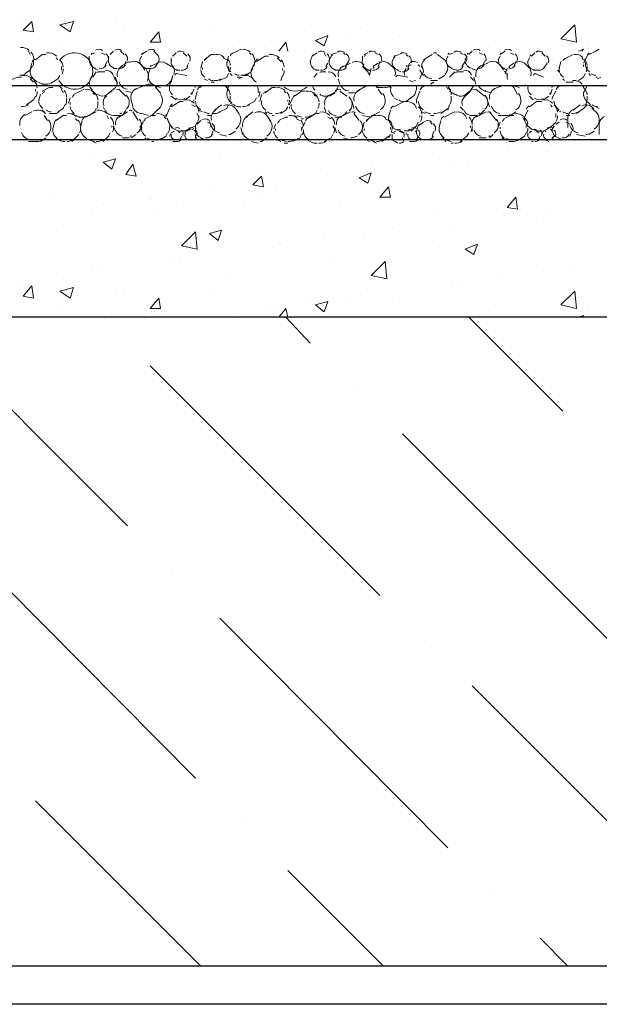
# Model space of a CAD drawing. Header units: metres. Extents: x -18 to 342, y 4 to 63.
# Tile 98 of 173: x 194 to 197, y 21 to 26. Entities that reach past the tile are written whole.
import ezdxf

# ---------------------------------------------------------------- set-up
doc = ezdxf.new("R2010")
doc.units = ezdxf.units.M
doc.header["$MEASUREMENT"] = 0
for name, color, linetype in [('PDF2_beam-A', 7, 'Continuous'), ('PDF2_boresh', 7, 'Continuous'), ('PDF2_hatch', 7, 'Continuous'), ('PDF2_Hatch malat +', 7, 'Continuous'), ('PDF2_kaff', 7, 'Continuous')]:
    doc.layers.add(name, color=color, linetype=linetype)

msp = doc.modelspace()

# ---------------------------------------------------------------- linework, layer by layer
at = {"layer": 'PDF2_beam-A', "lineweight": 25}
for points in [[(209.771, 21.0024), (186.8873, 21.0024)], [(209.771, 20.7906), (186.8873, 20.7906)]]:
    msp.add_lwpolyline(points, dxfattribs=at)
at = {"layer": 'PDF2_boresh', "lineweight": 25}
msp.add_lwpolyline([(209.771, 25.8758), (190.6531, 25.8758)], dxfattribs=at)
at = {"layer": 'PDF2_hatch', "lineweight": 25}
for points in [[(194.467, 23.4391), (193.3113, 24.5949)], [(194.3418, 24.5852), (194.3418, 24.5852)], [(195.4783, 24.4504), (195.3435, 24.5949)], [(196.8748, 24.0748), (196.3547, 24.5949)], [(195.8636, 23.0539), (194.5922, 24.3252)], [(195.7383, 24.2), (195.7383, 24.2)], [(197.2601, 22.6783), (195.9888, 23.9496)], [(194.8426, 22.0426), (193.581, 23.3139)], [(194.7174, 23.1887), (194.7174, 23.1887)], [(196.2392, 21.6574), (194.9775, 22.9287)], [(196.114, 22.8035), (196.114, 22.8035)], [(197.6453, 21.2817), (196.374, 22.5531)], [(194.8715, 21.0024), (193.9566, 21.9174)], [(195.1027, 21.7922), (195.1027, 21.7922)], [(195.8828, 21.0024), (195.3531, 21.5322)], [(196.4992, 21.4069), (196.4992, 21.4069)], [(196.9037, 21.0024), (196.7496, 21.1565)]]:
    msp.add_lwpolyline(points, dxfattribs=at)
at = {"layer": 'PDF2_Hatch malat +', "lineweight": 18}
for points in [[(193.8795, 26.2418), (193.8795, 26.2418)], [(194.3996, 26.2225), (194.3996, 26.2225)], [(194.4478, 26.2033), (194.4478, 26.2033)], [(194.9197, 26.1937), (194.9197, 26.1937)], [(195.4494, 26.1744), (195.4494, 26.1744)], [(195.7576, 26.1937), (195.7576, 26.1937)], [(195.2568, 26.1262), (195.2568, 26.1262)], [(195.3049, 26.0684), (195.3435, 26.1166), (195.3531, 26.0684)], [(195.3049, 26.1166), (195.3049, 26.1166)], [(195.6709, 26.1648), (195.6709, 26.1648)], [(195.9695, 26.1551), (195.9695, 26.1551)], [(196.4992, 26.1262), (196.4992, 26.1262)], [(193.9181, 26.0684), (193.9277, 26.0492)], [(194.0818, 26.107), (194.0818, 26.107)], [(194.3226, 26.0588), (194.3418, 26.0492)], [(194.4285, 26.0684), (194.4478, 26.0492)], [(194.6019, 26.0877), (194.6019, 26.0877)], [(194.6115, 26.0684), (194.6308, 26.0492)], [(194.7752, 26.0588), (194.7945, 26.0396)], [(195.0353, 26.0492), (195.0738, 26.0684), (195.0931, 26.0781)], [(195.0545, 26.0877), (195.0545, 26.0877)], [(195.1412, 26.0588), (195.1508, 26.0492)], [(195.4783, 26.0107), (195.4879, 26.0396), (195.5168, 26.0588)], [(195.5554, 26.0588), (195.565, 26.0396)], [(195.5939, 26.0492), (195.6228, 26.0588)], [(195.6613, 26.0588), (195.6709, 26.0492)], [(195.7769, 26.0492), (195.7961, 26.0588)], [(195.8347, 26.0588), (195.8539, 26.0492)], [(196.2488, 26.0492), (196.2681, 26.0588)], [(196.3066, 26.0588), (196.3259, 26.0492)], [(196.3547, 26.0492), (196.374, 26.0684)], [(196.4125, 26.0588), (196.4318, 26.0492)], [(196.5859, 26.0588), (196.6052, 26.0492)], [(196.7015, 26.0396), (196.7207, 26.0588)], [(196.7593, 26.0588), (196.7785, 26.0396)], [(196.9615, 26.0684), (196.9904, 26.0781), (196.9808, 26.0684)], [(197.0193, 26.107), (197.0193, 26.107)], [(197.0193, 26.0492), (197.0578, 26.0684), (197.0771, 26.0781)], [(193.9566, 26.0203), (193.9951, 26.0492), (194.0144, 26.0492)], [(194.0722, 26.0299), (194.0818, 26.0203)], [(194.2551, 26.0203), (194.2551, 26.0396)], [(194.3515, 26.0107), (194.3418, 25.9818)], [(194.3611, 26.0203), (194.3611, 26.0396)], [(194.4285, 25.9818), (194.4767, 26.0107)], [(194.4574, 26.0107), (194.4478, 25.9818)], [(194.5344, 26.0203), (194.5441, 26.0396)], [(194.7078, 26.0107), (194.7078, 26.0299)], [(194.8715, 25.9721), (194.8812, 26.0107)], [(194.8908, 26.0203), (194.9293, 26.0492), (194.9486, 26.0492)], [(194.9967, 26.0299), (195.016, 26.0203)], [(195.016, 26.001), (195.0256, 26.0396)], [(195.1797, 26.0107), (195.2279, 26.0396), (195.2472, 26.0396)], [(195.2953, 26.0299), (195.3146, 26.0107)], [(195.8636, 26.0107), (195.8539, 25.9818)], [(195.9406, 26.0396), (195.9695, 26.0492)], [(196.008, 26.0492), (196.0177, 26.0396)], [(196.1043, 26.0203), (196.1525, 26.0492)], [(196.1814, 26.0492), (196.2199, 26.0203)], [(196.2295, 26.0203), (196.2392, 26.0396)], [(196.3355, 26.0107), (196.3162, 25.9818)], [(196.3355, 26.0203), (196.3451, 26.0396)], [(196.4414, 26.0107), (196.4318, 25.9818)], [(196.5185, 26.0203), (196.5281, 26.0396)], [(196.6148, 26.0107), (196.6052, 25.9818)], [(196.6822, 26.0107), (196.6918, 26.0299)], [(196.8556, 25.9721), (196.8652, 26.0107)], [(196.8748, 26.0203), (196.9134, 26.0396), (196.9326, 26.0492)], [(196.9808, 26.0299), (196.9904, 26.0203)], [(196.9904, 26.001), (197.0097, 26.0396)], [(193.8988, 25.9432), (193.9277, 25.9625), (193.9373, 26.001)], [(193.9373, 25.9818), (193.9277, 25.9625)], [(193.9277, 25.9529), (193.9277, 25.9529)], [(194.101, 25.9818), (194.101, 25.9625)], [(194.2744, 25.924), (194.2937, 25.9529)], [(194.3033, 25.9625), (194.284, 25.9721)], [(194.3033, 25.9529), (194.3418, 25.9529)], [(194.4092, 25.9721), (194.39, 25.9721)], [(194.756, 25.9625), (194.7367, 25.9625)], [(194.8041, 26.001), (194.7945, 25.9818)], [(194.8715, 25.9625), (194.8715, 25.9625)], [(195.016, 25.9914), (195.016, 25.9914)], [(195.0256, 25.9818), (195.0256, 25.9721)], [(195.1605, 25.9721), (195.1508, 25.9529), (195.122, 25.9336)], [(195.3242, 25.9721), (195.3242, 25.9625)], [(195.5265, 25.9625), (195.5072, 25.9625)], [(195.5361, 25.9529), (195.565, 25.9529)], [(195.5746, 26.001), (195.565, 25.9818)], [(195.6613, 25.9818), (195.6998, 26.001)], [(195.7672, 25.9818), (195.7961, 25.9529)], [(195.8154, 25.9625), (195.7961, 25.9625)], [(195.8058, 25.9336), (195.8154, 25.9721)], [(195.825, 25.9818), (195.8539, 26.001)], [(195.9791, 25.9529), (195.9599, 25.9625)], [(195.9984, 25.9529), (196.008, 25.9721)], [(196.0273, 26.001), (196.0177, 25.9721)], [(196.0754, 25.9914), (196.0851, 25.9818)], [(196.1043, 25.9336), (196.0851, 25.9625)], [(196.2488, 25.924), (196.2777, 25.9529)], [(196.2873, 25.9529), (196.3259, 25.9529)], [(196.3933, 25.9625), (196.374, 25.9721)], [(196.4125, 25.9818), (196.4607, 26.001)], [(196.5666, 25.9625), (196.5474, 25.9721)], [(196.557, 25.9432), (196.5666, 25.9721)], [(196.5763, 25.9818), (196.6052, 26.001)], [(196.7882, 26.001), (196.7689, 25.9721)], [(196.8556, 25.9529), (196.8459, 25.9625)], [(196.9904, 25.9818), (196.9904, 25.9914)], [(193.8121, 25.9047), (193.8603, 25.924), (193.8795, 25.924)], [(193.9277, 25.9143), (193.9469, 25.8951)], [(194.39, 25.9336), (194.3996, 25.9047)], [(194.4092, 25.8855), (194.3996, 25.924)], [(194.6982, 25.8758), (194.7174, 25.9336), (194.7078, 25.8951)], [(194.7367, 25.9432), (194.7945, 25.9336)], [(194.9101, 25.9047), (194.8908, 25.9143)], [(194.9486, 25.8951), (194.9293, 25.8951)], [(194.939, 25.8951), (194.939, 25.8951)], [(195.0256, 25.9432), (195.016, 25.924), (194.9775, 25.9047)], [(195.0449, 25.9336), (195.0353, 25.9432)], [(195.0931, 25.924), (195.0738, 25.924)], [(195.0834, 25.9143), (195.1027, 25.924)], [(195.1508, 25.9432), (195.1508, 25.9432)], [(195.3242, 25.9336), (195.3146, 25.9047)], [(195.4976, 25.924), (195.5168, 25.9432)], [(195.642, 25.8855), (195.6324, 25.9143)], [(195.9502, 25.924), (195.9502, 25.924)], [(196.0465, 25.8951), (196.0273, 25.9047)], [(196.0947, 25.9432), (196.0851, 25.9143)], [(196.1814, 25.9047), (196.1429, 25.9047)], [(196.1429, 25.8855), (196.1621, 25.8951)], [(196.2199, 25.9336), (196.191, 25.9143)], [(196.3644, 25.924), (196.3836, 25.9047)], [(196.3933, 25.8855), (196.3836, 25.924)], [(196.7015, 25.9336), (196.7015, 25.9336)], [(196.7207, 25.9432), (196.7689, 25.924)], [(196.8845, 25.9047), (196.8748, 25.9143)], [(196.8941, 25.8951), (196.923, 25.8951)], [(196.9326, 25.8951), (196.9134, 25.8951)], [(197, 25.9432), (196.9904, 25.924), (196.9615, 25.9047)], [(197.0289, 25.9336), (197.0193, 25.9432)], [(197.0675, 25.924), (197.0578, 25.924)], [(197.0675, 25.9143), (197.0867, 25.924)], [(193.9566, 25.8566), (193.9566, 25.8469)], [(193.9951, 25.8469), (194.0336, 25.8662), (194.0529, 25.8662)], [(194.101, 25.8566), (194.1107, 25.8373)], [(194.1685, 25.8277), (194.207, 25.8469), (194.2263, 25.8566)], [(194.2937, 25.8277), (194.2744, 25.8469)], [(194.4189, 25.8566), (194.4574, 25.818)], [(194.4959, 25.8373), (194.4574, 25.8469)], [(194.5152, 25.8566), (194.5537, 25.8758)], [(194.65, 25.8662), (194.6211, 25.8758)], [(194.6211, 25.8662), (194.65, 25.8373)], [(194.833, 25.8566), (194.8234, 25.8277)], [(194.8426, 25.8084), (194.8523, 25.8469)], [(194.8715, 25.8662), (194.8715, 25.8758)], [(195.016, 25.8373), (195.0256, 25.8758)], [(195.2375, 25.8758), (195.2183, 25.8758)], [(195.2279, 25.8373), (195.2664, 25.8662), (195.2857, 25.8662)], [(195.3338, 25.8469), (195.3435, 25.8373)], [(195.3916, 25.818), (195.4302, 25.8469), (195.4494, 25.8469)], [(195.642, 25.8469), (195.6806, 25.818)], [(195.7383, 25.8469), (195.7865, 25.8758)], [(195.8828, 25.8662), (195.8443, 25.8662)], [(195.8539, 25.8566), (195.8732, 25.8277)], [(195.9213, 25.8662), (195.9213, 25.8758)], [(196.0658, 25.7988), (196.0851, 25.8469)], [(196.0947, 25.8662), (196.114, 25.8758)], [(196.2295, 25.8758), (196.2392, 25.8566)], [(196.2777, 25.8277), (196.2488, 25.8469)], [(196.3259, 25.818), (196.374, 25.8566)], [(196.3933, 25.8566), (196.4414, 25.818)], [(196.48, 25.8373), (196.4414, 25.8469)], [(196.4896, 25.8566), (196.5377, 25.8758)], [(196.6341, 25.8662), (196.6052, 25.8758)], [(196.817, 25.8566), (196.8074, 25.8277)], [(196.817, 25.8084), (196.8363, 25.8469)], [(196.8459, 25.8662), (196.8556, 25.8758)], [(196.9904, 25.8373), (197.0097, 25.8758)], [(193.9566, 25.818), (193.9469, 25.7988), (193.9084, 25.7699)], [(193.9758, 25.7988), (193.9855, 25.8277)], [(194.1396, 25.7795), (194.1492, 25.8084)], [(194.2744, 25.8373), (194.284, 25.8277)], [(194.7367, 25.7988), (194.7078, 25.818)], [(194.7078, 25.7602), (194.756, 25.7891), (194.7752, 25.7891)], [(194.8138, 25.818), (194.7849, 25.7988)], [(194.833, 25.7891), (194.833, 25.7988)], [(195.016, 25.8277), (195.016, 25.8277)], [(195.1797, 25.8084), (195.1701, 25.7891), (195.1316, 25.7699)], [(195.199, 25.7891), (195.2086, 25.8277)], [(195.3531, 25.7988), (195.3531, 25.7891)], [(195.3627, 25.7699), (195.382, 25.8084)], [(195.5168, 25.818), (195.4976, 25.8373)], [(195.4976, 25.8277), (195.5072, 25.818)], [(195.6131, 25.8373), (195.5843, 25.818)], [(195.7287, 25.8373), (195.6902, 25.8373)], [(195.7191, 25.7506), (195.7095, 25.7891)], [(195.9599, 25.7988), (195.9406, 25.8084)], [(195.9406, 25.7602), (195.9791, 25.7795), (195.9984, 25.7891)], [(196.0465, 25.818), (196.008, 25.7891)], [(196.2584, 25.818), (196.2584, 25.7988)], [(196.4703, 25.7602), (196.4607, 25.7891)], [(196.7111, 25.7988), (196.6918, 25.818)], [(196.6918, 25.7602), (196.7304, 25.7891), (196.7593, 25.7891)], [(196.7978, 25.818), (196.7689, 25.7988)], [(196.817, 25.7891), (196.817, 25.7891)], [(193.8988, 25.7121), (193.9373, 25.7314)], [(194.0047, 25.7314), (193.9951, 25.741)], [(194.1203, 25.7699), (194.1107, 25.7506), (194.0818, 25.7314)], [(194.1396, 25.7602), (194.1396, 25.7602)], [(194.2359, 25.7025), (194.2744, 25.7217), (194.2937, 25.7314)], [(194.2937, 25.7506), (194.284, 25.7314), (194.2551, 25.7121)], [(194.3418, 25.741), (194.3322, 25.7602)], [(194.4189, 25.7025), (194.467, 25.7314)], [(194.4574, 25.741), (194.4381, 25.7121)], [(194.4959, 25.7314), (194.5248, 25.6832)], [(194.8234, 25.7699), (194.8426, 25.7602)], [(194.8812, 25.7314), (194.8619, 25.741)], [(194.9486, 25.741), (194.9871, 25.7699)], [(195.122, 25.7025), (195.1605, 25.7314)], [(195.199, 25.7795), (195.199, 25.7795)], [(195.2375, 25.7217), (195.2279, 25.7314)], [(195.3531, 25.7602), (195.3435, 25.741), (195.3146, 25.7217)], [(195.3627, 25.7506), (195.3627, 25.7602)], [(195.5168, 25.741), (195.5072, 25.7217), (195.4783, 25.7025)], [(195.565, 25.7314), (195.5554, 25.7602)], [(195.642, 25.7025), (195.6998, 25.7314)], [(195.6806, 25.7314), (195.6613, 25.7121)], [(195.8636, 25.7314), (195.825, 25.7121)], [(195.9117, 25.7025), (195.9213, 25.741)], [(196.114, 25.7217), (196.0947, 25.7314)], [(196.2392, 25.7506), (196.2006, 25.7217)], [(196.2199, 25.7025), (196.2584, 25.7217), (196.2777, 25.7314)], [(196.2488, 25.7699), (196.2392, 25.741)], [(196.3259, 25.741), (196.3066, 25.7602)], [(196.3933, 25.7025), (196.4511, 25.7314)], [(196.4414, 25.741), (196.4125, 25.7121)], [(196.4703, 25.7314), (196.5088, 25.6832)], [(196.6148, 25.7314), (196.5859, 25.7121)], [(196.6629, 25.7025), (196.6822, 25.741)], [(196.8074, 25.7699), (196.817, 25.7602)], [(196.8652, 25.7314), (196.8459, 25.741)], [(196.9326, 25.741), (196.9711, 25.7699)], [(197.0097, 25.7699), (196.9904, 25.7506), (196.9519, 25.7217)], [(197.0386, 25.7506), (197.0675, 25.7217)], [(197.0771, 25.7506), (197.0578, 25.7602)], [(194.0047, 25.7121), (194.024, 25.6832)], [(194.0722, 25.6832), (194.1107, 25.7121), (194.1299, 25.7121)], [(194.1781, 25.7121), (194.1588, 25.7217)], [(194.1781, 25.6928), (194.1877, 25.6832)], [(194.207, 25.6254), (194.207, 25.635), (194.207, 25.6447), (194.2166, 25.6832)], [(194.3515, 25.7121), (194.3611, 25.6928)], [(194.5633, 25.6928), (194.6019, 25.7121), (194.6211, 25.7121)], [(194.6693, 25.7025), (194.6789, 25.6928)], [(194.6789, 25.6928), (194.6789, 25.6928)], [(194.8523, 25.7217), (194.8619, 25.7025)], [(194.9293, 25.7121), (194.9101, 25.7121)], [(194.9293, 25.6447), (194.9197, 25.6832)], [(195.2761, 25.7121), (195.2664, 25.7121)], [(195.3049, 25.6832), (195.3435, 25.7025), (195.3531, 25.7025)], [(195.4013, 25.7025), (195.3916, 25.7121)], [(195.4013, 25.6928), (195.4205, 25.6832)], [(195.4398, 25.6928), (195.4302, 25.6928)], [(195.459, 25.6928), (195.5072, 25.7217), (195.5265, 25.7217)], [(195.5746, 25.7025), (195.5939, 25.6928)], [(195.6517, 25.7025), (195.6131, 25.7025)], [(195.7191, 25.7217), (195.748, 25.6832)], [(195.8154, 25.7025), (195.7672, 25.7121)], [(195.7865, 25.6832), (195.825, 25.7121), (195.8443, 25.7121)], [(196.0851, 25.7121), (196.0851, 25.7025)], [(196.1621, 25.7121), (196.1429, 25.7121)], [(196.191, 25.6447), (196.2006, 25.6832)], [(196.4029, 25.7121), (196.3644, 25.7121)], [(196.5474, 25.6928), (196.5859, 25.7121), (196.6052, 25.7121)], [(196.6533, 25.7025), (196.6629, 25.6832)], [(196.6629, 25.6928), (196.6629, 25.6928)], [(196.8363, 25.7217), (196.8363, 25.7025)], [(196.9134, 25.7121), (196.8941, 25.7121)], [(194.0433, 25.6254), (194.0433, 25.6254)], [(194.0529, 25.635), (194.0625, 25.6736)], [(194.3804, 25.6543), (194.3804, 25.6447)], [(194.5344, 25.6447), (194.5537, 25.6736)], [(194.5344, 25.6254), (194.5344, 25.635)], [(194.6982, 25.5965), (194.7078, 25.6158), (194.7271, 25.6254)], [(194.7463, 25.6254), (194.756, 25.6158)], [(194.8234, 25.635), (194.8426, 25.6254)], [(194.8426, 25.635), (194.8426, 25.6543)], [(194.9101, 25.6736), (194.9293, 25.6639)], [(194.939, 25.6254), (194.9293, 25.5965)], [(195.0642, 25.6254), (195.0353, 25.6062)], [(195.1027, 25.6062), (195.0931, 25.6447)], [(195.2761, 25.635), (195.2857, 25.6639)], [(195.4302, 25.6447), (195.4302, 25.635), (195.4494, 25.6736)], [(195.4302, 25.6254), (195.4302, 25.6254)], [(195.6035, 25.6543), (195.6131, 25.635)], [(195.7672, 25.635), (195.7769, 25.6736)], [(195.7672, 25.6254), (195.7672, 25.6254)], [(195.9213, 25.6447), (195.9213, 25.635)], [(195.931, 25.6158), (195.9502, 25.6254)], [(195.9695, 25.6254), (195.9888, 25.6158)], [(196.0754, 25.6736), (196.0658, 25.6543), (196.0369, 25.6254)], [(196.0562, 25.6254), (196.0658, 25.6254), (196.0754, 25.6543), (196.1043, 25.6736)], [(196.1429, 25.6736), (196.1525, 25.6639)], [(196.1621, 25.6254), (196.1525, 25.5965)], [(196.3644, 25.6543), (196.3644, 25.6447)], [(196.5185, 25.6447), (196.5281, 25.6736)], [(196.5185, 25.6254), (196.5185, 25.6254)], [(196.6726, 25.6543), (196.6726, 25.6447)], [(196.6918, 25.6158), (196.7015, 25.6254)], [(196.8363, 25.6736), (196.817, 25.6543), (196.7882, 25.635), (196.7689, 25.6254), (196.7593, 25.6062)], [(196.8074, 25.635), (196.817, 25.6254)], [(196.817, 25.635), (196.8267, 25.6543)], [(196.8363, 25.6639), (196.8556, 25.6736)], [(196.8941, 25.6736), (196.9134, 25.6639)], [(196.923, 25.6254), (196.9134, 25.5965)], [(197.0482, 25.6254), (197.0193, 25.6062)], [(194.0144, 25.5869), (193.9855, 25.5676)], [(194.0818, 25.5773), (194.0722, 25.5869)], [(194.1974, 25.6062), (194.1877, 25.5965), (194.1588, 25.5676)], [(194.2937, 25.558), (194.2744, 25.5676)], [(194.3707, 25.6158), (194.3611, 25.5965), (194.3322, 25.5676)], [(194.4767, 25.5869), (194.4381, 25.5869)], [(194.5152, 25.6062), (194.4863, 25.5869)], [(194.573, 25.5773), (194.5633, 25.5869)], [(194.6115, 25.5676), (194.6019, 25.5676)], [(194.6885, 25.6158), (194.6789, 25.5965), (194.65, 25.5773)], [(194.7656, 25.5965), (194.756, 25.5773)], [(194.8426, 25.6062), (194.8426, 25.5869)], [(194.8908, 25.5773), (194.8715, 25.5869)], [(195.016, 25.5965), (194.9775, 25.6062)], [(195.1894, 25.558), (195.1508, 25.5676)], [(195.2375, 25.5869), (195.2086, 25.5676)], [(195.3146, 25.5676), (195.2953, 25.5773)], [(195.4302, 25.6062), (195.4205, 25.5869), (195.382, 25.5676)], [(195.6035, 25.6062), (195.5939, 25.5869), (195.5554, 25.5676)], [(195.6998, 25.5773), (195.6613, 25.5869)], [(195.7383, 25.5965), (195.7095, 25.5869)], [(195.8058, 25.5676), (195.7865, 25.5773)], [(195.8443, 25.558), (195.825, 25.5676)], [(195.9117, 25.5965), (195.8732, 25.5676)], [(195.9213, 25.6062), (195.9117, 25.5869)], [(195.9888, 25.5869), (195.9888, 25.5773)], [(196.008, 25.6062), (196.008, 25.6158)], [(196.0369, 25.5676), (196.0369, 25.5676)], [(196.0754, 25.5965), (196.0658, 25.5773)], [(196.114, 25.5773), (196.0947, 25.5773)], [(196.2295, 25.5676), (196.2103, 25.5869)], [(196.3547, 25.6158), (196.3451, 25.5965), (196.3066, 25.5676)], [(196.4511, 25.5869), (196.4125, 25.5869)], [(196.4896, 25.6062), (196.4703, 25.5869)], [(196.557, 25.5773), (196.5377, 25.5869)], [(196.6726, 25.6158), (196.6629, 25.5965), (196.6341, 25.5773)], [(196.6822, 25.5965), (196.6822, 25.6158)], [(196.7111, 25.5676), (196.7015, 25.5676)], [(196.7496, 25.5965), (196.74, 25.5773)], [(196.7978, 25.5676), (196.7785, 25.5773)], [(196.8267, 25.5965), (196.817, 25.5869)], [(196.8748, 25.5773), (196.8459, 25.5869)], [(196.9326, 25.5676), (196.9326, 25.5676)], [(197, 25.5965), (196.9519, 25.6062)], [(193.9758, 25.5291), (193.9758, 25.5291)], [(194.7849, 25.558), (194.7849, 25.558)], [(195.3531, 25.558), (195.3338, 25.558)], [(196.2681, 25.558), (196.2584, 25.558)], [(196.5666, 25.5484), (196.5666, 25.5484)], [(196.8074, 25.5484), (196.8074, 25.5484)], [(194.284, 25.4906), (194.284, 25.4906)], [(194.9775, 25.4809), (194.9775, 25.4809)], [(196.191, 25.4713), (196.191, 25.4713)], [(196.3547, 25.4617), (196.3547, 25.4617)], [(196.7882, 25.5098), (196.7882, 25.5098)], [(195.8154, 25.4232), (195.8154, 25.4232)], [(196.2777, 25.4328), (196.2777, 25.4328)], [(194.4092, 25.3846), (194.4092, 25.3846)], [(195.5746, 25.3846), (195.5746, 25.3846)], [(195.7865, 25.375), (195.7865, 25.375)], [(195.7865, 25.3654), (195.7865, 25.3654)], [(194.9486, 25.3076), (194.9486, 25.3076)], [(195.2857, 25.3076), (195.2857, 25.3076)], [(194.0625, 25.2691), (194.0625, 25.2691)], [(194.5826, 25.2594), (194.5826, 25.2594)], [(194.5922, 25.2498), (194.5922, 25.2498)], [(195.2086, 25.2691), (195.2086, 25.2691)], [(194.3322, 25.2209), (194.3322, 25.2209)], [(194.7752, 25.2305), (194.7752, 25.2305)], [(195.1123, 25.2305), (195.1123, 25.2305)], [(195.642, 25.2016), (195.642, 25.2016)], [(196.7978, 25.192), (196.7978, 25.192)], [(194.2744, 25.1631), (194.2744, 25.1631)], [(194.6404, 25.1727), (194.6404, 25.1727)], [(196.1621, 25.1824), (196.1621, 25.1824)], [(196.5474, 25.1631), (196.5474, 25.1631)], [(196.6822, 25.1631), (196.6822, 25.1631)], [(196.7785, 25.1824), (196.7785, 25.1824)], [(194.0722, 25.0764), (194.0722, 25.0764)], [(195.931, 25.0861), (195.931, 25.0861)], [(196.2681, 25.1053), (196.2681, 25.1053)], [(196.7304, 25.1246), (196.7304, 25.1246)], [(195.5554, 25.0379), (195.5554, 25.0379)], [(195.7769, 25.0475), (195.7769, 25.0475)], [(195.2664, 24.9801), (195.2664, 24.9801)], [(195.3146, 24.9994), (195.3146, 24.9994)], [(196.1621, 25.0186), (196.1621, 25.0186)], [(194.6982, 24.9223), (194.6982, 24.9223)], [(195.5843, 24.9223), (195.5843, 24.9223)], [(194.3226, 24.8742), (194.3226, 24.8742)], [(194.756, 24.9031), (194.756, 24.9031)], [(194.0722, 24.8357), (194.0722, 24.8357)], [(194.2648, 24.8453), (194.2648, 24.8453)], [(195.016, 24.826), (195.016, 24.826)], [(196.5377, 24.8068), (196.5377, 24.8068)], [(196.7689, 24.8549), (196.7689, 24.8549)], [(196.9134, 24.8549), (196.9134, 24.8549)], [(193.8795, 24.7682), (193.8795, 24.7682)], [(194.3996, 24.749), (194.3996, 24.749)], [(196.2584, 24.7779), (196.2584, 24.7779)], [(196.297, 24.7779), (196.297, 24.7779)], [(194.4478, 24.7297), (194.4478, 24.7297)], [(194.9197, 24.7297), (194.9197, 24.7297)], [(195.4494, 24.7008), (195.4494, 24.7008)], [(195.7576, 24.7201), (195.7576, 24.7201)], [(195.2568, 24.6527), (195.2568, 24.6527)], [(195.3049, 24.5949), (195.3435, 24.643), (195.3531, 24.5949)], [(195.3049, 24.643), (195.3049, 24.643)], [(195.6709, 24.6912), (195.6709, 24.6912)], [(195.9695, 24.6816), (195.9695, 24.6816)], [(196.4992, 24.6623), (196.4992, 24.6623)], [(194.0818, 24.6334), (194.0818, 24.6334)], [(194.6019, 24.6141), (194.6019, 24.6141)], [(195.0545, 24.6141), (195.0545, 24.6141)], [(196.9615, 24.5949), (196.9904, 24.6045), (196.9808, 24.5949)], [(197.0193, 24.6334), (197.0193, 24.6334)]]:
    msp.add_lwpolyline(points, dxfattribs=at)
for points in [[(193.9373, 26.2322), (193.9469, 26.1744), (193.8892, 26.184)], [(194.1685, 26.2322), (194.1492, 26.1744), (194.0914, 26.2129)], [(194.6404, 26.1744), (194.65, 26.1166), (194.5922, 26.1166)], [(196.9519, 26.1166), (196.8652, 26.1359), (196.9422, 26.2129)], [(195.5746, 26.1551), (195.5554, 26.0973), (195.5072, 26.1262)], [(194.3996, 25.4713), (194.3804, 25.4135), (194.3322, 25.4521)], [(194.4959, 25.4424), (194.5152, 25.375), (194.4574, 25.3846)], [(195.2086, 25.375), (195.2183, 25.3172), (195.1605, 25.3268)], [(195.8154, 25.3943), (195.7961, 25.3365), (195.748, 25.3654)], [(195.9117, 25.3172), (195.9213, 25.2594), (195.8636, 25.2594)], [(196.6148, 25.2594), (196.6244, 25.192), (196.5666, 25.2016)], [(194.9871, 25.0764), (194.9679, 25.0186), (194.9197, 25.0572)], [(194.8523, 24.9705), (194.7656, 24.9898), (194.8426, 25.0668)], [(196.4029, 24.9994), (196.3836, 24.9416), (196.3355, 24.9705)], [(195.9021, 24.8068), (195.8154, 24.826), (195.8924, 24.9031)], [(193.9373, 24.7682), (193.9469, 24.7008), (193.8892, 24.7104)], [(194.1685, 24.7586), (194.1492, 24.7008), (194.0914, 24.7393)], [(194.6404, 24.7008), (194.65, 24.643), (194.5922, 24.643)], [(196.9519, 24.643), (196.8652, 24.6623), (196.9422, 24.7393)], [(195.5746, 24.6816), (195.5554, 24.6238), (195.5072, 24.6623)]]:
    msp.add_lwpolyline(points, close=True, dxfattribs=at)
for points in [[(194.0874, 25.9044, 3.21755), (194.0928, 26.0189, -0.182468), (194.1106, 25.9796)], [(194.2713, 26.0564, 0.178037), (194.2648, 26.0492), (194.284, 26.0588)], [(194.3772, 26.0564, 0.178037), (194.3707, 26.0492), (194.39, 26.0684)], [(194.5506, 26.0564, 0.178037), (194.5441, 26.0492), (194.573, 26.0684)], [(194.724, 26.0468, 0.178037), (194.7174, 26.0396), (194.7367, 26.0588)], [(196.5346, 26.0564, 0.178037), (196.5281, 26.0492), (196.557, 26.0684)], [(193.9469, 26.0203), (193.9469, 26.0107, -0.130572), (193.941, 25.9815)], [(194.4771, 26.0051, -0.357318), (194.5441, 25.9914), (194.5633, 25.9625)], [(194.5988, 25.989, 0.178037), (194.5922, 25.9818), (194.6308, 26.001, -0.315481), (194.6789, 26.001), (194.7078, 25.9818)], [(194.6269, 26.0521, -0.347752), (194.6404, 26.0107), (194.6211, 25.9818)], [(195.0173, 26.004, 0.098347), (195.0161, 25.9928, 0.23139), (195.0392, 25.9524)], [(195.1508, 25.9625), (195.1701, 26.001), (195.1701, 26.0107, -0.130572), (195.1642, 25.9815)], [(195.6185, 25.9635, -0.435946), (195.5843, 26.0203), (195.5939, 26.0396, -0.178037), (195.6004, 26.0468)], [(195.6767, 26.0521, -0.347752), (195.6902, 26.0107), (195.6709, 25.9818)], [(195.8015, 25.9635, -0.435946), (195.7672, 26.0203), (195.7672, 26.0396)], [(195.8638, 26.0035, -0.315481), (195.9117, 26.001), (195.931, 25.9818, -0.347753), (195.9467, 25.9308)], [(195.931, 26.0107), (195.9406, 26.0299, -0.178037), (195.9471, 26.0372)], [(196.4611, 26.0051, -0.357318), (196.5281, 25.9914), (196.5474, 25.9625)], [(196.6151, 26.0035, -0.315481), (196.6629, 26.001), (196.6822, 25.9818, -0.347753), (196.6979, 25.9308)], [(197.0013, 26.004, 0.098347), (197.0001, 25.9928, 0.23139), (197.0232, 25.9524)], [(193.9662, 25.8951), (193.9566, 25.9047, -0.231391), (193.9278, 25.9537, -0.098352), (193.9295, 25.9686)], [(194.6245, 25.877, -0.435946), (194.5826, 25.9432), (194.5922, 25.9721), (194.5633, 25.9721)], [(195.6778, 25.9828, -0.357346), (195.642, 25.9625), (195.6131, 25.9625)], [(196.0145, 25.989, 0.178037), (196.008, 25.9818), (196.0369, 25.9914)], [(196.3231, 25.9828, -0.357346), (196.2873, 25.9625), (196.2584, 25.9721)], [(196.7757, 25.9828, -0.357346), (196.74, 25.9625), (196.7111, 25.9625)], [(196.8569, 25.9751, 0.098347), (196.8557, 25.9639, 0.23139), (196.8787, 25.9235)], [(197.0038, 25.9526, 0.130572), (197.0097, 25.9818), (197.0097, 25.9721)], [(194.0914, 25.9336), (194.0818, 25.9143), (194.0529, 25.8951, -0.171813), (194.0144, 25.8855), (193.9951, 25.8855)], [(194.3418, 25.818), (194.39, 25.8566, 0.347727), (194.4057, 25.9074)], [(195.9514, 25.9249, -0.357318), (195.9695, 25.9336), (196.0177, 25.924)], [(194.3804, 25.8469), (194.3515, 25.8277, -0.357346), (194.2983, 25.8292)], [(194.5826, 25.7121), (194.5441, 25.7217, -0.315505), (194.4959, 25.7602), (194.4863, 25.7988, -0.347753), (194.5156, 25.8606)], [(195.0064, 25.8758), (195.016, 25.8662, -0.182468), (195.0352, 25.8255)], [(195.0178, 25.8434, 0.098352), (195.0161, 25.8285, 0.231391), (195.0434, 25.7807)], [(195.185, 25.8747, -0.083552), (195.1894, 25.8566), (195.1894, 25.8373)], [(195.5589, 25.7672, -0.347727), (195.5746, 25.818), (195.6228, 25.8469)], [(196.0658, 25.8727, -0.079185), (196.0658, 25.8566), (196.0562, 25.8277, -0.178037), (196.0497, 25.8204)], [(196.3644, 25.8469), (196.3355, 25.818, 0.347727), (196.3197, 25.7672)], [(196.5945, 25.8741, -0.061021), (196.6052, 25.8662), (196.6244, 25.8277)], [(196.9904, 25.8758), (196.9904, 25.8662, -0.182468), (197.0096, 25.8255)], [(193.9758, 25.7795), (193.9758, 25.7891, 0.23139), (193.999, 25.7502)], [(194.1299, 25.8084), (194.1299, 25.7988, -0.130572), (194.124, 25.7696)], [(194.3033, 25.7891), (194.3033, 25.7795, -0.130572), (194.2974, 25.7504)], [(194.6465, 25.8324, -0.43595), (194.6308, 25.741), (194.6019, 25.7121)], [(195.0283, 25.7845, 0.130574), (195.0353, 25.818), (195.0353, 25.8084)], [(195.2099, 25.7921, 0.098347), (195.2087, 25.781, 0.23139), (195.2318, 25.7405)], [(196.0023, 25.7883, -0.248604), (196.0562, 25.7699), (196.0658, 25.7506)], [(196.0658, 25.7795), (196.0658, 25.7891, -0.098352), (196.0676, 25.8048)], [(197.0289, 25.7699), (197.0193, 25.7795, -0.231391), (196.9904, 25.8277), (196.9904, 25.818)], [(197.0097, 25.818), (197.0097, 25.8084, -0.130574), (197.0027, 25.7749)], [(194.0875, 25.7309, -0.171813), (194.0529, 25.7217), (194.0336, 25.7217)], [(194.4285, 25.7121), (194.39, 25.7121, -0.315532), (194.3453, 25.7383)], [(194.6807, 25.7181, 0.098352), (194.6789, 25.7025), (194.6982, 25.7506)], [(195.0256, 25.7699), (195.016, 25.7506), (194.9775, 25.7314, -0.171813), (194.9386, 25.7219)], [(194.9971, 25.7643, -0.357318), (195.0642, 25.7506), (195.0834, 25.7217)], [(195.0931, 25.7602), (195.0834, 25.7602, -0.129302), (195.0545, 25.7699), (195.0353, 25.7795)], [(195.1705, 25.7258, -0.357318), (195.2375, 25.7121), (195.2568, 25.6832)], [(195.3737, 25.7728, 0.098347), (195.3725, 25.7617, 0.23139), (195.3955, 25.7213)], [(195.5206, 25.7504, 0.130572), (195.5265, 25.7795), (195.5265, 25.7699)], [(196.2816, 25.7305, -0.248604), (196.3355, 25.7121), (196.3451, 25.6928)], [(196.9037, 25.6447), (196.9037, 25.6832, -0.347753), (196.933, 25.745)], [(194.2455, 25.5773), (194.2359, 25.5869, -0.231391), (194.2071, 25.6359, -0.098352), (194.2088, 25.6507, 0.182466), (194.1922, 25.6862)], [(194.2512, 25.7116, -0.171813), (194.2166, 25.7025), (194.1974, 25.7025)], [(194.8588, 25.6712, 0.178037), (194.8523, 25.6639), (194.8715, 25.6832)], [(195.8924, 25.6928), (195.9117, 25.6832), (195.9117, 25.6928, 0.231391), (195.9391, 25.6459)], [(196.398, 25.7075, 0.347751), (196.374, 25.6618, 0.182468), (196.3566, 25.7025)], [(196.5848, 25.7161, -0.178035), (196.5666, 25.7121), (196.5185, 25.7121)], [(196.7015, 25.635), (196.6918, 25.6447, -0.231391), (196.6631, 25.6937, -0.098352), (196.6647, 25.7085)], [(197.0771, 25.6062), (197.0771, 25.6447, -0.347753), (197.1064, 25.7065)], [(194.0542, 25.638, 0.098347), (194.053, 25.6269, 0.23139), (194.0761, 25.5864)], [(194.3996, 25.6254), (194.39, 25.6543, -0.130574), (194.383, 25.6208)], [(194.5454, 25.6476, 0.098347), (194.5442, 25.6365, 0.23139), (194.5673, 25.5961)], [(194.6982, 25.6543), (194.6982, 25.6447, -0.130572), (194.6923, 25.6155)], [(194.7656, 25.6254), (194.756, 25.6254, -0.129302), (194.7271, 25.635), (194.7078, 25.6447)], [(194.8523, 25.6736), (194.8426, 25.6543), (194.8041, 25.635), (194.7849, 25.6254), (194.7849, 25.6062, 0.43595), (194.8041, 25.5773), (194.8138, 25.5773)], [(195.2761, 25.6158), (195.2761, 25.6254, 0.23139), (195.2992, 25.5864)], [(195.6228, 25.6158), (195.6131, 25.6447, -0.130574), (195.6062, 25.6111)], [(195.9984, 25.6158), (195.9791, 25.6254, -0.129302), (195.9502, 25.635), (195.931, 25.6447, -0.130572), (195.9251, 25.6155)], [(196.0178, 25.622, -0.178044), (196.0177, 25.6254), (196.0273, 25.635)], [(196.191, 25.6254), (196.191, 25.635, 0.231391), (196.2184, 25.5881)], [(196.374, 25.6254), (196.374, 25.6543, -0.130574), (196.367, 25.6208)], [(196.7897, 25.6363, -0.171813), (196.7496, 25.6254), (196.7304, 25.6254), (196.74, 25.6158)], [(196.7894, 25.6407, -0.315478), (196.8188, 25.6424, 0.435946), (196.8513, 25.5879)], [(193.9844, 25.5717, -0.178035), (193.9662, 25.5676), (193.9181, 25.5676)], [(194.1203, 25.5676), (194.1107, 25.5676, -0.129303), (194.0857, 25.5768)], [(194.7636, 25.5821, -0.357349), (194.7367, 25.5676), (194.7174, 25.5676)], [(195.5168, 25.558), (195.5072, 25.558, -0.129302), (195.4783, 25.5676), (195.459, 25.5773)], [(195.9599, 25.558), (195.9502, 25.5676, -0.43595), (195.931, 25.5965), (195.931, 25.6062)], [(196.0735, 25.5821, -0.357349), (196.0465, 25.5676), (196.0273, 25.5676)], [(196.6301, 25.5768, -0.171813), (196.5955, 25.5676), (196.5763, 25.5676)]]:
    msp.add_lwpolyline(points, format="xyb", dxfattribs=at)
for centre, radius, start, end in [((193.8843, 26.0347), 0.053, 43.8079, 99.6516), ((193.894, 26.0251), 0.053, 2.4448, 43.8078), ((194.0288, 25.9962), 0.0626, 43.8078, 99.6515), ((194.3081, 26.0444), 0.0337, 53.2563, 123.2942), ((194.4141, 26.0444), 0.0337, 53.2563, 123.2942), ((194.5971, 26.0444), 0.0337, 53.2563, 123.2942), ((194.7608, 26.0347), 0.0337, 53.2563, 123.2942), ((195.1075, 26.0251), 0.053, 43.8079, 99.6516), ((195.5409, 26.0347), 0.0337, 53.2563, 123.2942), ((195.6469, 26.0347), 0.0337, 53.2563, 123.2942), ((195.8202, 26.0347), 0.0337, 53.2563, 123.2942), ((195.9936, 26.0251), 0.0337, 53.2563, 123.2942), ((196.1669, 26.0444), 0.0144, 47.9004, 126.5517), ((196.2921, 26.0347), 0.0337, 53.2563, 123.2942), ((196.3981, 26.0444), 0.0337, 53.2563, 123.2942), ((196.5714, 26.0444), 0.0337, 53.2563, 123.2942), ((196.7448, 26.0347), 0.0337, 53.2563, 123.2942), ((193.971, 25.9962), 0.0337, 119.3392, 161.1863), ((194.2985, 26.0155), 0.0433, 163.6744, 257.8928), ((194.3274, 26.0251), 0.0337, 336.5498, 53.2506), ((194.4044, 26.0155), 0.0433, 163.6744, 257.8928), ((194.4333, 26.0251), 0.0337, 336.5498, 53.2506), ((194.5778, 26.0155), 0.0433, 163.6744, 257.8928), ((194.7512, 26.0058), 0.0433, 163.6744, 257.8928), ((194.78, 26.0251), 0.0337, 336.5498, 53.2506), ((194.9149, 26.0058), 0.0241, 119.3392, 161.1853), ((194.963, 25.9962), 0.053, 43.8079, 99.6516), ((194.9823, 25.9866), 0.053, 2.4448, 43.8078), ((195.0594, 26.0347), 0.0241, 119.3392, 161.1853), ((195.1171, 26.0155), 0.053, 2.4448, 43.8078), ((195.2038, 25.9962), 0.0337, 119.3392, 161.1863), ((195.2616, 25.9866), 0.0626, 43.8078, 99.6515), ((195.3964, 25.9481), 0.101, 141.7411, 142.7694), ((195.2712, 25.977), 0.0626, 2.4446, 43.8081), ((195.5216, 26.0058), 0.0433, 163.6744, 257.8928), ((195.5024, 26.0347), 0.0144, 123.2939, 163.6739), ((195.5505, 26.0251), 0.0337, 336.5498, 53.2506), ((195.7335, 25.9577), 0.053, 37.8974, 116.5484), ((195.7913, 26.0347), 0.0144, 123.2939, 163.6739), ((195.8395, 26.0251), 0.0337, 336.5498, 53.2506), ((195.9743, 26.0058), 0.0433, 163.6744, 257.8928), ((196.0032, 26.0155), 0.0337, 336.5498, 53.2506), ((196.0514, 25.977), 0.0337, 53.2563, 123.2942), ((196.138, 25.9866), 0.0433, 126.5514, 203.2471), ((196.1862, 25.977), 0.053, 313.6708, 47.8949), ((196.2729, 26.0155), 0.0433, 163.6744, 257.8928), ((196.2536, 26.0444), 0.0144, 123.2939, 163.6739), ((196.3114, 26.0251), 0.0337, 336.5498, 53.2506), ((196.3788, 26.0155), 0.0433, 163.6744, 257.8928), ((196.3596, 26.0444), 0.0144, 123.2939, 163.6739), ((196.4173, 26.0251), 0.0337, 336.5498, 53.2506), ((196.5618, 26.0155), 0.0433, 163.6744, 257.8928), ((196.5907, 26.0251), 0.0337, 336.5498, 53.2506), ((196.7255, 26.0058), 0.0433, 163.6744, 257.8928), ((196.7063, 26.0347), 0.0144, 123.2939, 163.6739), ((196.7641, 26.0155), 0.0337, 336.5498, 53.2506), ((196.8989, 26.0058), 0.0241, 119.3392, 161.1853), ((196.9471, 25.9962), 0.053, 43.8079, 99.6516), ((196.9567, 25.9866), 0.053, 2.4448, 43.8078), ((197.0337, 26.0347), 0.0241, 119.3392, 161.1853), ((194.0481, 25.9673), 0.0626, 332.6823, 2.4392), ((194.3081, 25.9384), 0.0144, 93.2961, 133.6707), ((194.3177, 26.0058), 0.0337, 257.893, 336.5496), ((194.3466, 25.9192), 0.0433, 23.2525, 93.2959), ((194.4622, 25.9384), 0.053, 116.5484, 193.2495), ((194.4237, 26.0058), 0.0337, 257.893, 336.5496), ((194.52, 25.9288), 0.0626, 333.9349, 37.892), ((194.5971, 26.0058), 0.0337, 257.893, 336.5496), ((194.6837, 25.9577), 0.0433, 336.5496, 53.2508), ((194.7704, 25.9962), 0.0337, 257.893, 336.5496), ((194.9245, 25.9673), 0.053, 183.6531, 235.7666), ((194.9053, 25.9673), 0.0241, 161.1862, 183.6533), ((194.9823, 25.977), 0.053, 332.6823, 2.4389), ((195.1846, 25.9577), 0.0337, 161.185, 183.6533), ((195.2712, 25.9577), 0.0626, 332.6823, 2.4392), ((195.5409, 25.9384), 0.0144, 93.2961, 133.6707), ((195.5409, 25.9962), 0.0337, 257.893, 336.5496), ((195.5794, 25.9095), 0.0433, 23.2525, 93.2959), ((195.6854, 25.9384), 0.053, 116.5484, 193.2495), ((195.7432, 25.9192), 0.0626, 17.1169, 37.8972), ((195.8298, 25.9962), 0.0337, 257.893, 336.5496), ((195.8395, 25.9673), 0.0144, 123.2939, 163.6739), ((195.9936, 25.9866), 0.0337, 257.893, 336.5496), ((196.0417, 25.9481), 0.0433, 163.6744, 200.2971), ((196.0706, 25.9577), 0.0337, 336.5498, 53.2506), ((196.2921, 25.9384), 0.0144, 93.2961, 133.6707), ((196.3307, 25.9192), 0.0433, 23.2525, 93.2959), ((196.4462, 25.9384), 0.053, 116.5484, 193.2495), ((196.4077, 26.0058), 0.0337, 257.893, 336.5496), ((196.504, 25.9192), 0.0626, 17.1169, 37.8972), ((196.5811, 26.0058), 0.0337, 257.893, 336.5496), ((196.5907, 25.9673), 0.0144, 123.2939, 163.6739), ((193.8747, 25.9866), 0.053, 265.2375, 304.2333), ((193.894, 25.871), 0.0626, 43.8078, 99.6515), ((193.9036, 25.8614), 0.0626, 2.4446, 43.8081), ((194.0095, 25.9481), 0.0626, 235.7668, 265.2372), ((194.3081, 25.8903), 0.053, 133.6708, 227.8949), ((194.4718, 25.9095), 0.053, 193.2497, 263.2928), ((194.6645, 25.9192), 0.0433, 257.893, 336.5497), ((194.7415, 25.9288), 0.0144, 77.8988, 156.5497), ((194.9438, 25.9577), 0.053, 235.7667, 265.2373), ((194.9534, 25.8421), 0.0626, 79.2115, 99.6513), ((194.9534, 25.9577), 0.053, 265.2375, 304.2333), ((195.0882, 25.9866), 0.053, 235.7667, 265.2373), ((195.0979, 25.9866), 0.053, 265.2375, 304.2333), ((195.1171, 25.871), 0.0626, 43.8078, 99.6515), ((195.2134, 25.9481), 0.0626, 183.6528, 235.7666), ((196.061, 25.9384), 0.0337, 257.8929, 267.5821), ((196.1477, 25.9577), 0.0433, 203.2472, 273.2958), ((196.1862, 25.9288), 0.0144, 273.2961, 313.6707), ((196.6196, 25.9288), 0.053, 163.6745, 199.9456), ((196.7255, 25.9288), 0.0144, 77.8988, 156.5497), ((196.9374, 25.8421), 0.0626, 43.8078, 99.6515), ((196.9374, 25.9577), 0.053, 265.2376, 281.9478), ((197.0626, 25.9866), 0.053, 235.7667, 265.2373), ((193.9036, 25.8421), 0.0626, 332.6823, 2.4392), ((194.0192, 25.8229), 0.0241, 119.3392, 161.1853), ((194.0673, 25.8229), 0.053, 43.8079, 99.6516), ((194.077, 25.8132), 0.053, 2.4448, 43.8078), ((194.2407, 25.8036), 0.053, 43.8079, 99.6516), ((194.4141, 25.8421), 0.0144, 47.9004, 126.5517), ((194.5874, 25.8325), 0.053, 37.8974, 116.5484), ((194.7415, 25.8614), 0.0433, 156.5496, 233.2508), ((194.7897, 25.8806), 0.053, 343.6746, 355.9678), ((194.886, 25.8421), 0.0337, 119.3392, 161.1863), ((195.1364, 25.8421), 0.0626, 332.6823, 2.4392), ((195.2423, 25.8229), 0.0241, 119.3392, 161.1853), ((195.3001, 25.8132), 0.053, 43.8079, 99.6516), ((195.3964, 25.9481), 0.1011, 232.0203, 307.9797), ((195.3098, 25.8036), 0.053, 2.4448, 43.8078), ((195.4639, 25.794), 0.053, 43.8079, 99.6516), ((195.5409, 25.8903), 0.053, 191.5137, 227.8947), ((195.5891, 25.8806), 0.0433, 306.5514, 351.7602), ((195.6372, 25.8421), 0.0144, 47.9004, 126.5517), ((195.695, 25.8999), 0.053, 204.4939, 263.2929), ((195.7721, 25.8036), 0.053, 116.5484, 193.2495), ((195.8106, 25.8325), 0.053, 37.8976, 60.2654), ((195.8684, 25.9288), 0.053, 246.7307, 257.8932), ((195.8973, 25.9095), 0.0433, 257.8932, 310.1823), ((195.9647, 25.8517), 0.0433, 156.5496, 233.2508), ((196.1188, 25.8421), 0.0337, 119.3392, 161.1863), ((196.1958, 25.8229), 0.0626, 2.4446, 43.8081), ((196.2921, 25.8903), 0.053, 196.3862, 227.8947), ((196.3403, 25.8903), 0.0433, 306.5515, 345.9813), ((196.3885, 25.8421), 0.0144, 47.9004, 126.5517), ((196.4559, 25.8999), 0.053, 209.7619, 263.2928), ((196.5233, 25.8132), 0.053, 116.5484, 193.2495), ((196.6485, 25.9192), 0.0433, 257.8932, 300.3495), ((196.7255, 25.8614), 0.0433, 156.5496, 233.2508), ((196.7641, 25.8806), 0.053, 343.6747, 357.0608), ((196.87, 25.8421), 0.0337, 119.3392, 161.1863), ((197.0241, 25.8325), 0.0337, 161.185, 183.6533), ((193.9999, 25.794), 0.0241, 161.1862, 183.6533), ((194.1829, 25.8036), 0.0241, 119.3392, 161.1853), ((194.2503, 25.794), 0.053, 2.4448, 43.8078), ((194.3755, 25.7843), 0.0433, 126.5514, 203.2471), ((194.4237, 25.7843), 0.053, 313.6708, 47.8949), ((194.7608, 25.8421), 0.0433, 233.2507, 303.2941), ((194.7897, 25.7362), 0.0626, 43.8078, 99.6515), ((194.8089, 25.8421), 0.0144, 303.2939, 343.6739), ((194.8764, 25.8036), 0.0337, 161.185, 183.6533), ((194.9053, 25.794), 0.0626, 183.6528, 235.7666), ((195.3098, 25.794), 0.053, 332.6823, 2.4389), ((195.4061, 25.8036), 0.0241, 119.3392, 161.1853), ((195.4735, 25.7843), 0.053, 2.4448, 43.8078), ((195.5602, 25.8614), 0.0433, 227.8949, 306.5514), ((195.6565, 25.7747), 0.053, 313.6708, 47.8949), ((195.8298, 25.794), 0.0626, 303.673, 37.8921), ((195.9936, 25.8325), 0.0433, 233.2507, 303.2941), ((196.138, 25.794), 0.0626, 183.6528, 235.7666), ((196.1958, 25.8036), 0.0626, 332.6823, 2.4392), ((196.3114, 25.8614), 0.0433, 227.8949, 306.5514), ((196.4077, 25.7843), 0.053, 313.6708, 47.8949), ((196.5811, 25.794), 0.0626, 303.673, 37.8921), ((196.7448, 25.8421), 0.0433, 233.2507, 303.2941), ((196.7737, 25.7362), 0.0626, 43.8078, 99.6515), ((196.793, 25.8421), 0.0144, 303.2939, 343.6739), ((196.8508, 25.8036), 0.0337, 161.185, 183.6533), ((196.8893, 25.794), 0.0626, 183.6528, 235.7666), ((193.8843, 25.8229), 0.0626, 265.2375, 304.2334), ((193.971, 25.688), 0.053, 37.8974, 116.5484), ((194.0481, 25.7843), 0.053, 235.7667, 265.2373), ((194.1733, 25.7747), 0.0241, 161.1862, 183.6533), ((194.2022, 25.7651), 0.053, 183.6531, 235.7666), ((194.3081, 25.6784), 0.0626, 43.8078, 99.6515), ((194.4815, 25.7265), 0.0144, 37.8971, 116.5488), ((194.7319, 25.7458), 0.0337, 119.3392, 161.1863), ((194.7993, 25.7265), 0.0626, 2.4446, 43.8081), ((194.9245, 25.7843), 0.0626, 235.7668, 265.2372), ((194.9823, 25.6976), 0.053, 116.5484, 193.2495), ((195.1075, 25.8229), 0.0626, 265.2375, 304.2334), ((195.2712, 25.7747), 0.053, 235.7667, 265.2373), ((195.2905, 25.7747), 0.053, 265.2375, 304.2333), ((195.5409, 25.6688), 0.0626, 43.8078, 99.6515), ((195.618, 25.7554), 0.0433, 203.2472, 273.2958), ((195.7143, 25.7169), 0.0144, 37.8971, 116.5488), ((195.7817, 25.7747), 0.053, 193.2497, 263.2928), ((195.9551, 25.7362), 0.0337, 119.3392, 161.1863), ((196.0321, 25.7169), 0.0626, 2.4446, 43.8081), ((196.1477, 25.7843), 0.0626, 235.7668, 265.2372), ((196.1669, 25.7843), 0.0626, 265.2375, 304.2334), ((196.3692, 25.7554), 0.0433, 203.2472, 273.2958), ((196.4655, 25.7169), 0.0144, 37.8971, 116.5488), ((196.5329, 25.7747), 0.053, 193.2497, 263.2928), ((196.7063, 25.7362), 0.0337, 119.3392, 161.1863), ((196.7833, 25.7265), 0.0626, 2.4446, 43.8081), ((196.9085, 25.7843), 0.0626, 235.7668, 265.2372), ((196.9278, 25.7843), 0.0626, 265.2375, 304.2334), ((197.0049, 25.7169), 0.053, 37.8974, 116.5484), ((197.0723, 25.8229), 0.0626, 235.7668, 265.2372), ((193.9229, 25.6688), 0.053, 116.5484, 193.2495), ((193.9807, 25.6495), 0.0626, 303.673, 37.8921), ((194.0866, 25.6688), 0.0241, 119.3392, 161.1853), ((194.1444, 25.6688), 0.053, 43.8079, 99.6516), ((194.2118, 25.7554), 0.053, 235.7667, 265.2373), ((194.2503, 25.6784), 0.0337, 119.3392, 161.1863), ((194.3274, 25.6591), 0.0626, 2.4446, 43.8081), ((194.443, 25.6688), 0.0433, 116.5486, 193.2493), ((194.4237, 25.7362), 0.0144, 273.2961, 313.6707), ((194.4911, 25.6591), 0.053, 303.6732, 37.8921), ((194.5778, 25.6688), 0.0241, 119.3392, 161.1853), ((194.5971, 25.7362), 0.0241, 263.2931, 303.6726), ((194.6356, 25.6688), 0.053, 43.8079, 99.6516), ((194.6452, 25.6591), 0.053, 2.4448, 43.8078), ((194.7512, 25.6976), 0.0626, 183.6528, 235.7666), ((194.7993, 25.7073), 0.0626, 332.6823, 2.4392), ((194.8956, 25.6591), 0.0337, 53.2563, 123.2942), ((195.0305, 25.688), 0.0626, 303.673, 37.8921), ((195.1557, 25.6591), 0.053, 116.5484, 193.2495), ((195.2038, 25.6495), 0.0626, 303.673, 37.8921), ((195.3194, 25.6591), 0.0241, 119.3392, 161.1853), ((195.3675, 25.6591), 0.053, 43.8079, 99.6516), ((195.435, 25.7554), 0.053, 235.7667, 265.2373), ((195.3868, 25.6495), 0.053, 2.4448, 43.8078), ((195.4542, 25.7554), 0.053, 265.2375, 304.2333), ((195.4831, 25.6688), 0.0337, 119.3392, 161.1863), ((195.5505, 25.6591), 0.0626, 2.4446, 43.8081), ((195.6661, 25.6688), 0.0433, 116.5486, 193.2493), ((195.6565, 25.7265), 0.0144, 273.2961, 313.6707), ((195.7143, 25.6495), 0.053, 303.6732, 37.8921), ((195.8106, 25.6688), 0.0241, 119.3392, 161.1853), ((195.8202, 25.7362), 0.0241, 263.2931, 303.6726), ((195.8587, 25.6591), 0.053, 43.8079, 99.6516), ((195.9454, 25.6976), 0.0337, 161.185, 183.6533), ((195.878, 25.6495), 0.053, 2.4448, 43.8078), ((196.0321, 25.7073), 0.0626, 332.6823, 2.4392), ((196.1284, 25.6495), 0.0337, 53.2563, 123.2942), ((196.2344, 25.6784), 0.0337, 119.3392, 161.1863), ((196.4077, 25.7362), 0.0144, 273.2961, 313.6707), ((196.4655, 25.6591), 0.053, 303.6732, 37.8921), ((196.5618, 25.6688), 0.0241, 119.3392, 161.1853), ((196.6196, 25.6688), 0.053, 43.8079, 99.6516), ((196.6292, 25.6591), 0.053, 2.4448, 43.8078), ((196.7833, 25.7073), 0.0626, 332.6823, 2.4392), ((196.8796, 25.6591), 0.0337, 53.2563, 123.2942), ((197.0145, 25.688), 0.0626, 303.673, 37.8921), ((194.154, 25.6399), 0.053, 332.6823, 2.4389), ((194.443, 25.6399), 0.0433, 193.2495, 263.2929), ((194.7223, 25.6206), 0.00482, 123.2933, 163.6748), ((194.7415, 25.6206), 0.0241, 53.2565, 123.2939), ((194.7512, 25.611), 0.0241, 336.5495, 53.2507), ((194.78, 25.688), 0.0626, 265.2375, 304.2334), ((194.7993, 25.6206), 0.00482, 123.2933, 163.6748), ((194.8186, 25.6206), 0.0241, 53.2565, 123.2939), ((194.886, 25.6302), 0.0433, 163.6744, 257.8928), ((194.8282, 25.611), 0.0241, 336.5495, 53.2507), ((194.9823, 25.6688), 0.053, 193.2497, 263.2928), ((194.9149, 25.6399), 0.0337, 336.5498, 53.2506), ((195.3098, 25.6302), 0.0241, 161.1862, 183.6533), ((195.4639, 25.6302), 0.0337, 161.185, 183.6533), ((195.3868, 25.6302), 0.053, 332.6823, 2.4389), ((195.5024, 25.6302), 0.0626, 183.6528, 235.7666), ((195.6757, 25.6399), 0.0433, 193.2495, 263.2929), ((195.8202, 25.6302), 0.053, 183.6531, 235.7666), ((195.801, 25.6302), 0.0241, 161.1862, 183.6533), ((195.9647, 25.611), 0.0241, 53.2565, 123.2939), ((196.0032, 25.688), 0.0626, 265.2375, 304.2334), ((196.0514, 25.6206), 0.0241, 53.2565, 123.2939), ((196.1092, 25.6206), 0.0433, 163.6744, 257.8928), ((196.061, 25.611), 0.0241, 336.5495, 53.2507), ((196.0899, 25.6495), 0.0144, 123.2939, 163.6739), ((196.138, 25.6399), 0.0337, 336.5498, 53.2506), ((196.2247, 25.6399), 0.0337, 161.185, 183.6533), ((196.427, 25.6399), 0.0433, 193.2495, 263.2929), ((196.5522, 25.6399), 0.0241, 161.1862, 183.6533), ((196.5811, 25.6302), 0.053, 183.6531, 235.7666), ((196.6292, 25.6399), 0.053, 332.6823, 2.4389), ((196.6967, 25.6206), 0.00482, 123.2933, 163.6748), ((196.7159, 25.611), 0.0241, 53.2565, 123.2939), ((196.7448, 25.688), 0.0626, 235.7668, 265.2372), ((196.7352, 25.611), 0.0241, 336.5495, 53.2507), ((196.7833, 25.6206), 0.00482, 123.2933, 163.6748), ((196.8122, 25.611), 0.0241, 336.5495, 53.2507), ((196.8411, 25.6591), 0.0144, 123.2939, 163.6739), ((196.9663, 25.6688), 0.053, 193.2497, 263.2928), ((196.8989, 25.6399), 0.0337, 336.5498, 53.2506), ((193.9325, 25.6302), 0.053, 193.2497, 263.2928), ((194.1348, 25.6206), 0.053, 265.2375, 304.2333), ((194.2889, 25.6302), 0.0626, 235.7668, 265.2372), ((194.2985, 25.6302), 0.0626, 265.2375, 304.2334), ((194.4815, 25.611), 0.0144, 263.2923, 303.6734), ((194.6067, 25.6302), 0.053, 235.7667, 265.2373), ((194.6259, 25.6302), 0.053, 265.2375, 304.2333), ((194.7319, 25.6013), 0.0241, 163.6744, 257.8937), ((194.8282, 25.6013), 0.0241, 257.8928, 336.55), ((194.9053, 25.6206), 0.0337, 257.893, 336.5496), ((195.0305, 25.6302), 0.0241, 263.2931, 303.6726), ((195.1557, 25.6302), 0.053, 193.2497, 263.2928), ((195.2038, 25.5917), 0.0241, 263.2931, 303.6726), ((195.3483, 25.6206), 0.053, 235.7667, 265.2373), ((195.3579, 25.6206), 0.053, 265.2375, 304.2333), ((195.5313, 25.6206), 0.0626, 265.2375, 304.2334), ((195.7046, 25.6013), 0.0144, 263.2923, 303.6734), ((195.8395, 25.6206), 0.053, 235.7667, 265.2373), ((195.8491, 25.6206), 0.053, 265.2375, 304.2333), ((195.9454, 25.611), 0.00482, 123.2933, 163.6748), ((195.9743, 25.5821), 0.0241, 257.8928, 336.55), ((195.9743, 25.6013), 0.0241, 336.5495, 53.2507), ((196.0417, 25.6013), 0.0241, 163.6744, 257.8937), ((196.1284, 25.611), 0.0337, 257.893, 336.5496), ((196.2633, 25.6302), 0.0626, 235.7668, 265.2372), ((196.2825, 25.6206), 0.0626, 265.2375, 304.2334), ((196.4655, 25.611), 0.0144, 263.2923, 303.6734), ((196.5907, 25.6302), 0.053, 235.7667, 265.2373), ((196.7063, 25.6013), 0.0241, 163.6744, 257.8937), ((196.7255, 25.5917), 0.0241, 257.8928, 336.55), ((196.793, 25.6013), 0.0241, 163.6744, 257.8937), ((196.8026, 25.6013), 0.0241, 257.8928, 336.55), ((196.8796, 25.6206), 0.0337, 257.893, 336.5496), ((197.0049, 25.6302), 0.0241, 263.2931, 303.6726)]:
    msp.add_arc(centre, radius, start, end, dxfattribs=at)
at = {"layer": 'PDF2_kaff', "lineweight": 30}
for points in [[(209.771, 25.5773), (186.8873, 25.5773)], [(209.771, 24.5949), (186.8873, 24.5949)]]:
    msp.add_lwpolyline(points, dxfattribs=at)

doc.saveas('drawing.dxf')
